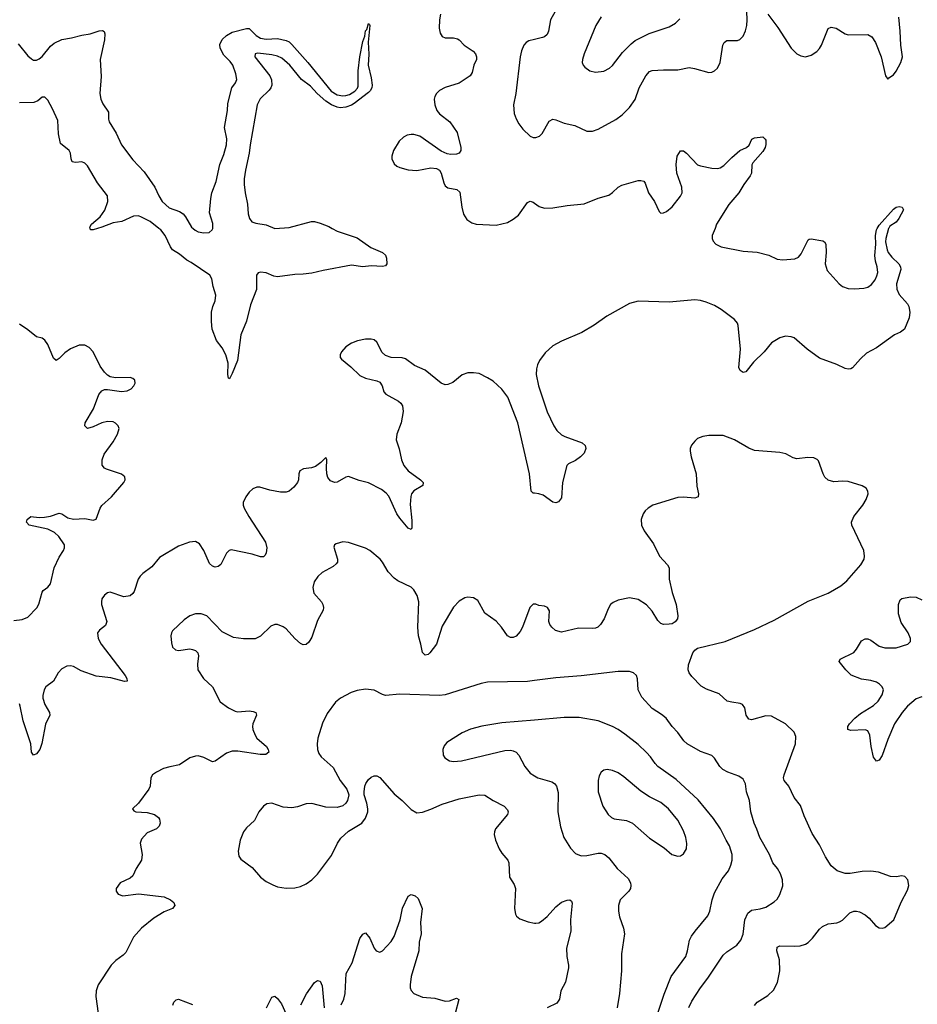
# Model space of a CAD drawing. Header units: inches. Extents: x 1308439 to 1441336, y 959892 to 1036309.
# Tile 148 of 167: x 1416372 to 1422698, y 994534 to 1001471. Entities that reach past the tile are written whole.
import ezdxf

# ---------------------------------------------------------------- set-up
doc = ezdxf.new("R2010")
doc.units = ezdxf.units.IN
doc.header["$MEASUREMENT"] = 0
for name, color, linetype in [('B4010', 7, 'Continuous'), ('B4020', 7, 'Continuous'), ('B4919', 7, 'Continuous'), ('B4929', 7, 'Continuous')]:
    doc.layers.add(name, color=color, linetype=linetype)

msp = doc.modelspace()

# ---------------------------------------------------------------- linework, layer by layer
at = {"layer": 'B4010', "color": 6}
for points, elevation in [([(1419337.6, 1001510), (1419330.1, 1001470.1), (1419328.6, 1001410), (1419335.6, 1001375.6), (1419350, 1001353.4), (1419370, 1001344), (1419430, 1001343.1), (1419456.7, 1001336.7), (1419470, 1001327.7), (1419503.5, 1001290), (1419568.7, 1001248.7), (1419583.6, 1001230), (1419591.2, 1001210), (1419590.5, 1001190), (1419573.8, 1001150), (1419561.1, 1001098.9), (1419545.8, 1001074.2), (1419470, 1001022.5), (1419370, 1000992), (1419330, 1000971.8), (1419308.8, 1000950), (1419297.6, 1000930), (1419293.4, 1000910), (1419296.9, 1000870), (1419311.7, 1000830), (1419330, 1000808.1), (1419402.7, 1000750), (1419454.9, 1000674.9), (1419482.2, 1000570), (1419480.7, 1000550), (1419468.7, 1000531.3), (1419450, 1000522.4), (1419410, 1000520.2), (1419384.6, 1000524.6), (1419343.4, 1000543.4), (1419191.4, 1000650), (1419150, 1000662.8), (1419130, 1000662.7), (1419103.1, 1000656.9), (1419076.2, 1000643.8), (1419045.7, 1000614.3), (1419006.4, 1000550), (1418994.2, 1000510), (1418994.3, 1000490), (1419010, 1000455.6), (1419030, 1000438.6), (1419050, 1000428.5), (1419110, 1000413.2), (1419170, 1000409.3), (1419270, 1000426.6), (1419310, 1000422.9), (1419330, 1000411.6), (1419343.3, 1000390), (1419360.7, 1000320.7), (1419370, 1000301.2), (1419390, 1000287.2), (1419454, 1000274), (1419474.6, 1000254.6), (1419487.7, 1000150), (1419500.7, 1000100.7), (1419522.8, 1000062.8), (1419558.6, 1000038.6), (1419590, 1000029.5), (1419730, 1000022.5), (1419810, 1000042.7), (1419850, 1000065.4), (1419886.5, 1000093.5), (1419950, 1000183.5), (1419970, 1000192.7), (1419990, 1000186), (1420000, 1000178.7)], 2700), ([(1416361.6, 1001301.6), (1416430, 1001215.6), (1416454.1, 1001194.1), (1416470, 1001185.8), (1416490, 1001185.4), (1416510, 1001194.5), (1416530, 1001211.1), (1416590, 1001285.1), (1416615.8, 1001304.1), (1416668.1, 1001331.9), (1416737.7, 1001342.3), (1416810, 1001361.6), (1416868.4, 1001371.6), (1416932.6, 1001392.6), (1416954.4, 1001394.4), (1416966.4, 1001386.4), (1416971.4, 1001370), (1416969.1, 1001329.1), (1416939.3, 1001190), (1416946.8, 1001070), (1416937.2, 1000950), (1416944.6, 1000910), (1416957.7, 1000877.7), (1416998.2, 1000818.2), (1416997.7, 1000770), (1417002.5, 1000750), (1417051.1, 1000671.1), (1417090, 1000588.5), (1417170, 1000482.5), (1417250, 1000397.9), (1417325.1, 1000290), (1417352.1, 1000230), (1417375.8, 1000190), (1417424.5, 1000144.5), (1417498.8, 1000118.8), (1417522.9, 1000102.9), (1417541.5, 1000081.5), (1417583.4, 1000010), (1417594.2, 1000000)], 2600), ([(1417732.4, 1000000), (1417734.2, 1000005.8), (1417733.7, 1000033.7), (1417710.6, 1000110), (1417718.1, 1000210), (1417726.9, 1000250), (1417757.1, 1000330), (1417781.4, 1000450), (1417810, 1000520.6), (1417830.6, 1000590), (1417832, 1000632), (1417814.9, 1000710), (1417835.4, 1000830), (1417838.8, 1000881.2), (1417867.2, 1000990), (1417893.5, 1001026.5), (1417901.1, 1001050), (1417895, 1001090), (1417873.8, 1001150), (1417855.5, 1001175.5), (1417810, 1001220.7), (1417785.3, 1001270), (1417783.5, 1001296.5), (1417799.8, 1001330), (1417830, 1001359.5), (1417870, 1001383.2), (1417970, 1001408.9), (1417990, 1001408.1), (1418039.7, 1001359.7), (1418070, 1001340.1), (1418110, 1001333.7), (1418190, 1001338.1), (1418250, 1001324.3), (1418270, 1001314.3), (1418290, 1001295.6), (1418403.3, 1001170), (1418567.6, 1000967.6), (1418610, 1000941.4), (1418650, 1000934.6), (1418670, 1000936.3), (1418696.1, 1000943.9), (1418733.4, 1000966.6), (1418751.7, 1000988.3), (1418757.3, 1001002.7), (1418758.5, 1001110), (1418769.9, 1001210), (1418790, 1001316.4), (1418804.5, 1001355.5), (1418810, 1001392.7), (1418818.4, 1001401.6), (1418830, 1001444.4), (1418837.8, 1001437.8), (1418838.5, 1001430), (1418828.2, 1001311.8), (1418831.5, 1001228.5), (1418828.7, 1001150), (1418850, 1001060.7), (1418855.7, 1001010), (1418853.2, 1000990), (1418842.6, 1000970), (1418830, 1000958.5), (1418730, 1000880.1), (1418710, 1000867.7), (1418670, 1000854.2), (1418630, 1000850.3), (1418610, 1000855.2), (1418570, 1000870.7), (1418530, 1000895.7), (1418469.1, 1000950), (1418421.6, 1001001.6), (1418357.2, 1001050), (1418276.8, 1001150), (1418219.8, 1001199.8), (1418190, 1001213.5), (1418150, 1001223.7), (1418050, 1001235.2), (1418030.6, 1001230), (1418030.3, 1001210), (1418135.8, 1001075.8), (1418147.2, 1001047.2), (1418149.5, 1001010), (1418142, 1000990), (1418130, 1000974.8), (1418066.2, 1000913.8), (1418045.4, 1000870), (1417995.7, 1000590), (1417988.9, 1000530), (1417962.4, 1000410), (1417953.8, 1000350), (1417954.8, 1000310), (1417960.4, 1000250), (1417977.1, 1000170), (1417982.2, 1000102.2), (1417992, 1000070), (1418007.1, 1000047.1), (1418036.7, 1000036.7), (1418110, 1000025.3), (1418170, 1000000), (1418270, 1000007.4), (1418429.5, 1000049.5), (1418450, 1000048.9), (1418490, 1000038.1), (1418550, 1000013.5), (1418574.5, 1000000)], 2600), ([(1420000, 1001330.8), (1419959.2, 1001320.8), (1419941.9, 1001310), (1419924.6, 1001290), (1419907.8, 1001252.2), (1419898.5, 1001210), (1419868.8, 1000951.2), (1419852.8, 1000870), (1419857.9, 1000810), (1419871.4, 1000771.4), (1419890, 1000736.5), (1419918.8, 1000698.8), (1419970.4, 1000650.4), (1419990, 1000640.9), (1420000, 1000640.3)], 2800), ([(1416869.1, 1000000), (1416867.1, 1000010), (1416879, 1000030), (1416939.1, 1000080.9), (1416972.4, 1000127.6), (1416992.7, 1000190), (1416991.7, 1000230), (1416920.3, 1000320.3), (1416850, 1000442.2), (1416830, 1000460.9), (1416810, 1000469.4), (1416764.5, 1000464.5), (1416742.6, 1000470), (1416734.2, 1000490), (1416731, 1000530), (1416720.4, 1000550), (1416659.2, 1000599.2), (1416646.4, 1000666.4), (1416640.5, 1000760.5), (1416603.1, 1000843.1), (1416570, 1000903.4), (1416550, 1000924.1), (1416530, 1000924.1), (1416500.6, 1000899.4), (1416472.1, 1000887.9), (1416370, 1000884.2)], 2600), ([(1417353.6, 1000000), (1417290.7, 1000050), (1417230, 1000080.3), (1417210, 1000087.8), (1417174.7, 1000085.3), (1417091.6, 1000048.4), (1417030, 1000039.9), (1416951.3, 1000008.7), (1416921, 1000000)], 2600)]:
    msp.add_lwpolyline(points, dxfattribs=dict(at, elevation=elevation))
at = {"layer": 'B4020', "color": 6}
for points, elevation in [([(1420000, 1000640.3), (1420010, 1000639.6), (1420034.9, 1000650), (1420054.4, 1000670), (1420104.4, 1000755.6), (1420130, 1000769.4), (1420150, 1000766.1), (1420210, 1000740.9), (1420285.6, 1000725.6), (1420370, 1000684.7), (1420410, 1000684.2), (1420450, 1000698.8), (1420573, 1000767), (1420618.5, 1000801.5), (1420670, 1000851.8), (1420710, 1000907.5), (1420739.1, 1000990), (1420783.8, 1001076.2), (1420810, 1001105.9), (1420830, 1001112.2), (1420910, 1001118.3), (1421010, 1001117.8), (1421090, 1001133.1), (1421127.8, 1001127.8), (1421230, 1001098.1), (1421250, 1001100.2), (1421269.9, 1001110.1), (1421290.3, 1001129.7), (1421309.9, 1001170.1), (1421328.6, 1001290), (1421337.3, 1001310), (1421356.8, 1001323.2), (1421430, 1001323.3), (1421448.6, 1001331.4), (1421470, 1001355), (1421487.4, 1001392.6), (1421496.8, 1001430), (1421498.9, 1001470), (1421492.1, 1001650)], 2800), ([(1420212.2, 1001647.8), (1420112.3, 1001470), (1420099.7, 1001390), (1420090, 1001367), (1420070.4, 1001350), (1420055.5, 1001344.5), (1420000, 1001330.8)], 2800), ([(1420470.1, 1001490), (1420432.6, 1001430), (1420350.9, 1001230), (1420337.8, 1001190), (1420336.3, 1001170), (1420343.5, 1001150), (1420355.4, 1001135.4), (1420391.3, 1001111.3), (1420430, 1001101.9), (1420490, 1001109.1), (1420530, 1001129.6), (1420550, 1001147.5), (1420621.3, 1001238.7), (1420680.4, 1001299.6), (1420710, 1001323), (1420807.4, 1001372.6), (1420950, 1001420.8), (1420993.5, 1001446.5), (1421024, 1001476)], 2900), ([(1421645.7, 1001510), (1421715.4, 1001415.4), (1421810, 1001270.2), (1421850, 1001230.1), (1421876.4, 1001216.4), (1421910, 1001210.1), (1421950, 1001221.5), (1421990, 1001247.1), (1422010, 1001268.4), (1422022.5, 1001290), (1422070, 1001407.5), (1422090, 1001418.8), (1422125.6, 1001410), (1422190, 1001371.8), (1422210, 1001364.4), (1422350, 1001366), (1422378.2, 1001350), (1422404.7, 1001310), (1422444, 1001210), (1422474.8, 1001074.8), (1422490, 1001052), (1422498, 1001062), (1422530, 1001083), (1422550, 1001108), (1422582.6, 1001170), (1422595, 1001210), (1422581.6, 1001290), (1422578.5, 1001390), (1422568.2, 1001488.2)], 2800), ([(1420000, 1000178.7), (1420034, 1000154), (1420070, 1000142.9), (1420130, 1000145.1), (1420230, 1000160.8), (1420350, 1000172.4), (1420450, 1000213.6), (1420524.6, 1000235.4), (1420550, 1000252.2), (1420590.7, 1000290), (1420615.3, 1000304.7), (1420730, 1000336.8), (1420750, 1000338.5), (1420770, 1000332.2), (1420779.6, 1000319.7), (1420803.2, 1000250), (1420845.4, 1000190), (1420879.3, 1000119.3), (1420890, 1000108.5), (1420910, 1000108.8), (1420930, 1000118.3), (1420970, 1000152.3), (1421030, 1000226.5), (1421039.9, 1000250), (1421039.4, 1000290), (1421003.5, 1000390), (1420997.7, 1000450), (1421005.1, 1000510), (1421030, 1000546.9), (1421050, 1000546.2), (1421072.6, 1000530), (1421150, 1000448.4), (1421170, 1000440.2), (1421250, 1000423.5), (1421290, 1000421.7), (1421310, 1000428.1), (1421335.6, 1000444.4), (1421390, 1000499.8), (1421448.2, 1000550), (1421494.3, 1000570), (1421514.3, 1000585.7), (1421531.8, 1000630), (1421550, 1000637.8), (1421610, 1000644.9), (1421626.4, 1000630), (1421630, 1000621), (1421631.6, 1000591.6), (1421626.9, 1000570), (1421610, 1000541.7), (1421538.8, 1000461.2), (1421532.3, 1000447.7), (1421528.9, 1000390), (1421520.1, 1000370), (1421475.5, 1000310), (1421440.8, 1000250), (1421370, 1000169.3), (1421284, 1000030), (1421272.6, 1000000)], 2700), ([(1422416.2, 1000000), (1422430, 1000023.8), (1422530, 1000134.6), (1422550, 1000148.7), (1422570, 1000154.9), (1422590.8, 1000150), (1422600.4, 1000130), (1422568, 1000070), (1422550, 1000045.2), (1422504.9, 1000015.1), (1422497.1, 1000002.9), (1422496.3, 1000000)], 2700)]:
    msp.add_lwpolyline(points, dxfattribs=dict(at, elevation=elevation))
at = {"layer": 'B4919', "color": 6}
for points, elevation in [([(1416921, 1000000), (1416890, 999991.2), (1416870.9, 999990.9), (1416869.1, 1000000)], 2600), ([(1418574.5, 1000000), (1418610, 999980.4), (1418750, 999934.2), (1418846.6, 999866.6), (1418930, 999830.1), (1418950, 999811), (1418957.7, 999790), (1418958.6, 999750), (1418950, 999737.7), (1418930, 999732.2), (1418850, 999736.8), (1418790, 999729), (1418710, 999740.3), (1418510, 999704.5), (1418430, 999685.4), (1418370, 999677.2), (1418310, 999675.6), (1418190, 999658.9), (1418163.1, 999663.1), (1418110, 999687.1), (1418068.4, 999691.6), (1418052.6, 999687.4), (1418040.2, 999670), (1418041.2, 999570), (1417998.6, 999461.4), (1417970, 999346.6), (1417930.2, 999249.8), (1417905.9, 999070), (1417870, 998978.7), (1417850, 998941.6), (1417844.2, 998944.2), (1417839.8, 998970), (1417840.2, 999050), (1417823.8, 999110), (1417798.7, 999158.7), (1417757.8, 999210), (1417729.5, 999290), (1417723.9, 999343.9), (1417724.1, 999410), (1417733.9, 999450), (1417750.3, 999490), (1417754.9, 999530), (1417734.7, 999590), (1417725.7, 999645.7), (1417710.8, 999670), (1417580.4, 999760.3), (1417550, 999775.3), (1417497.6, 999817.6), (1417450, 999848.5), (1417435.1, 999870), (1417397, 999950), (1417366.2, 999990), (1417353.6, 1000000)], 2600), ([(1417594.2, 1000000), (1417607.6, 999987.6), (1417630, 999977), (1417670, 999967.9), (1417708.2, 999971.8), (1417729.3, 999990), (1417732.4, 1000000)], 2600), ([(1416330, 997237.9), (1416390, 997244.9), (1416430, 997260.6), (1416492.2, 997327.8), (1416506.1, 997353.9), (1416530, 997437.7), (1416538.3, 997450), (1416570, 997472.7), (1416590, 997496.1), (1416615.8, 997610), (1416650, 997683.1), (1416681.2, 997730), (1416688.3, 997750), (1416686.5, 997770), (1416647.8, 997830), (1416617.3, 997857.3), (1416570, 997880.4), (1416438.3, 997910), (1416418.9, 997930), (1416423.4, 997950), (1416450, 997969.4), (1416510, 997963.4), (1416545.6, 997965.6), (1416590, 997972.2), (1416650, 997993.5), (1416670, 997988.6), (1416710, 997962), (1416750, 997951), (1416830, 997957.5), (1416890, 997943.7), (1416910, 997951.4), (1416938.7, 998030), (1416950, 998047.2), (1417018, 998110), (1417106, 998210), (1417115.6, 998230), (1417112.2, 998250), (1417089.9, 998269.9), (1416984, 998304), (1416970, 998310.6), (1416952.7, 998332.7), (1416952.4, 998370), (1416966.4, 998410), (1417030, 998495.8), (1417062.3, 998550), (1417073.1, 998590), (1417065.9, 998610), (1417047.6, 998627.6), (1417030, 998636.6), (1416990, 998639.2), (1416950, 998630.6), (1416890, 998603.3), (1416850, 998591.2), (1416830, 998609.8), (1416832.3, 998630), (1416892.1, 998730), (1416929.1, 998830.9), (1416950, 998855.9), (1416970, 998864.7), (1416990, 998866.4), (1417090, 998850.2), (1417130, 998856.9), (1417156.9, 998870), (1417176.4, 998890), (1417184.7, 998910), (1417182.9, 998930), (1417170, 998942.9), (1417149.7, 998949.7), (1417047.3, 998947.3), (1417010, 998955.3), (1416990, 998966.9), (1416970, 998986.6), (1416939.8, 999030), (1416889.8, 999130), (1416861.1, 999161.1), (1416830, 999176.8), (1416790, 999176.5), (1416730, 999152.2), (1416690, 999123.8), (1416650, 999083.7), (1416630, 999070.7), (1416610, 999085.1), (1416570, 999181.8), (1416550, 999212.3), (1416530, 999225.8), (1416490, 999236), (1416430, 999285.9), (1416370, 999326.4)], 2700), ([(1420000, 998134.6), (1419990, 998135.8), (1419975.8, 998150), (1419965, 998270), (1419882.5, 998630), (1419812.2, 998812.2), (1419770, 998867.5), (1419710, 998923.5), (1419670, 998948.6), (1419610, 998976.9), (1419570, 998983.2), (1419530, 998982.4), (1419490, 998968.7), (1419424.3, 998915.7), (1419390, 998900.7), (1419370, 998898.4), (1419343.2, 998910), (1419230, 999002.5), (1419155.2, 999035.2), (1419090, 999081.5), (1419067.8, 999087.8), (1418990, 999090.5), (1418950, 999103.9), (1418926.7, 999126.7), (1418890, 999198.9), (1418870, 999215.4), (1418850, 999220.9), (1418810, 999219.9), (1418751.9, 999208.1), (1418710, 999192.3), (1418670, 999165.1), (1418639.1, 999130), (1418630.2, 999110), (1418631.5, 999090), (1418639.4, 999079.4), (1418705.6, 999025.6), (1418770, 998964.7), (1418810, 998946.3), (1418890, 998926.6), (1418910, 998916), (1418926.7, 998890), (1418939, 998850), (1418951.7, 998831.7), (1419042.8, 998782.8), (1419057.3, 998770), (1419069.5, 998750), (1419073.7, 998710), (1419059.8, 998630), (1419030.8, 998550), (1419024.8, 998510), (1419047.4, 998447.4), (1419061.8, 998370), (1419079.7, 998330), (1419110, 998292.4), (1419195.9, 998230), (1419214.8, 998210), (1419213.7, 998190), (1419149.5, 998150.5), (1419133.1, 998130), (1419127.5, 998112.5), (1419124.3, 998055.7), (1419136.7, 997943.3), (1419135.5, 997890), (1419130, 997879.7), (1419110, 997889.2), (1419050, 997959.4), (1419029.8, 997989.8), (1418973.8, 998113.8), (1418955.8, 998135.8), (1418920.9, 998160.9), (1418830, 998208.3), (1418764.1, 998224.1), (1418690, 998251.6), (1418670, 998248.5), (1418610, 998213.1), (1418590, 998211), (1418561.8, 998221.8), (1418544.3, 998244.3), (1418537.6, 998270), (1418534, 998310), (1418536.3, 998370), (1418530, 998385.2), (1418494.9, 998350), (1418457.5, 998322.5), (1418427.5, 998312.5), (1418373.3, 998306.7), (1418347.1, 998292.9), (1418338.8, 998270), (1418336.8, 998230), (1418330.9, 998210), (1418303.6, 998176.4), (1418270, 998149.3), (1418250, 998142.2), (1418210, 998141.7), (1418135, 998155), (1418063.2, 998176.8), (1418043.8, 998176.2), (1418015.3, 998164.7), (1417990, 998142.3), (1417965.8, 998110), (1417947.5, 998070), (1417946.9, 998050), (1417952.9, 998030), (1417985.9, 997970), (1418103.9, 997790), (1418114, 997750), (1418110, 997715.1), (1418101.7, 997698.3), (1418090, 997686.9), (1418070, 997686.3), (1418010, 997705.9), (1417863.2, 997736.8), (1417848, 997732), (1417830, 997713.2), (1417790, 997633.2), (1417770, 997617.8), (1417750, 997613.4), (1417730, 997619.6), (1417710, 997639.3), (1417670, 997731.1), (1417638.2, 997778.2), (1417610, 997793.5), (1417568.4, 997790), (1417490, 997761.9), (1417357.2, 997682.8), (1417304.3, 997615.7), (1417239.4, 997570), (1417219.8, 997550), (1417207.6, 997530), (1417178.9, 997441.1), (1417170, 997427), (1417150, 997411.7), (1417105.2, 997405.2), (1417010, 997438.1), (1416990, 997432.9), (1416970, 997417.1), (1416951, 997390), (1416947.3, 997370), (1416949.5, 997350), (1416986.1, 997230), (1416976.7, 997203.2), (1416933.4, 997170), (1416920.2, 997150), (1416924.5, 997110), (1416947, 997070), (1417115.8, 996850), (1417127.3, 996830), (1417130.2, 996810), (1417110, 996808.1), (1417014.9, 996834.9), (1416910, 996845.2), (1416804.4, 996884.4), (1416750, 996913.8), (1416730, 996918.4), (1416704.2, 996915.7), (1416670, 996896.8), (1416643.9, 996870), (1416609.3, 996810), (1416556.8, 996770), (1416544.7, 996750), (1416535.3, 996710), (1416536, 996690), (1416550, 996645), (1416580.9, 996590), (1416583.2, 996570), (1416553.1, 996506.9), (1416527.5, 996372.5), (1416512.7, 996330), (1416490, 996299.7), (1416470, 996289.4), (1416455.8, 996310), (1416449.4, 996370), (1416396.8, 996530), (1416375.5, 996635.5), (1416370, 996651.2)], 2700), ([(1420000, 997353.1), (1419990, 997352.9), (1419968.1, 997330), (1419915.9, 997190), (1419900.3, 997159.7), (1419870, 997127.5), (1419850, 997119), (1419830, 997118.7), (1419810, 997130.4), (1419768.8, 997190), (1419730, 997233.9), (1419650.6, 997290.6), (1419599.8, 997379.8), (1419570, 997398.6), (1419530, 997402.3), (1419510, 997396.5), (1419470, 997373.9), (1419428.9, 997331.1), (1419350, 997196.8), (1419309.8, 997070.2), (1419262.1, 997010), (1419250, 996999.1), (1419230, 996994.2), (1419210, 997012.8), (1419199.7, 997070), (1419182, 997130), (1419177.4, 997190), (1419184, 997370), (1419173.1, 997413.1), (1419150, 997453), (1419130, 997472.5), (1419037.7, 997517.7), (1419010, 997536.2), (1418970, 997580.9), (1418930, 997649.2), (1418912.9, 997670), (1418840.7, 997730), (1418810, 997746.5), (1418690, 997786.3), (1418650, 997791.5), (1418602, 997778), (1418590.4, 997770), (1418585.5, 997754.5), (1418612.9, 997670), (1418610.9, 997650), (1418602.7, 997637.3), (1418581.1, 997618.9), (1418503.8, 997576.2), (1418472.1, 997547.9), (1418446.4, 997510), (1418437.9, 997470), (1418445.1, 997430), (1418498.9, 997370), (1418509.5, 997350), (1418513.3, 997330), (1418510.8, 997310), (1418470, 997236.8), (1418430, 997119.5), (1418410, 997085.4), (1418390, 997067.9), (1418370, 997066.2), (1418350, 997076.6), (1418310, 997110.3), (1418250, 997178.4), (1418230, 997193.5), (1418190, 997209.9), (1418169.5, 997210.5), (1418141.7, 997198.3), (1418070, 997128.6), (1418031.2, 997108.8), (1417950, 997108), (1417878.9, 997118.9), (1417798.5, 997158.5), (1417691.3, 997270), (1417650, 997285.8), (1417610, 997284.3), (1417570, 997269.9), (1417530, 997241.6), (1417450, 997165), (1417440.7, 997150), (1417437.2, 997130), (1417440.9, 997081), (1417449.6, 997049.5), (1417470, 997031.4), (1417490, 997026.9), (1417570, 997037.3), (1417590, 997034.3), (1417610, 997025.4), (1417628, 997010), (1417631.8, 996990), (1417624.1, 996930), (1417628.4, 996890), (1417667.6, 996830), (1417730.1, 996770), (1417785.5, 996665.5), (1417843.2, 996623.2), (1417890, 996598.3), (1417910, 996595.5), (1417990, 996602.1), (1418017.9, 996597.9), (1418036.5, 996590), (1418040.4, 996570), (1418015.9, 996510), (1418012.1, 996490), (1418014.5, 996470), (1418030.8, 996430), (1418044, 996410), (1418110.6, 996350), (1418122.2, 996330), (1418127.2, 996310), (1418106, 996294), (1418067.3, 996292.7), (1417910, 996316.2), (1417870, 996317.9), (1417830, 996303.7), (1417750, 996245.7), (1417730, 996241.2), (1417670, 996272.8), (1417630, 996283.4), (1417610, 996283), (1417570, 996269.9), (1417499.3, 996220.7), (1417430, 996207.8), (1417385.5, 996194.5), (1417335.3, 996170), (1417307.9, 996150), (1417296.5, 996130), (1417291, 996070), (1417282.2, 996050), (1417210, 995952.1), (1417168, 995910), (1417176.7, 995896.7), (1417190.3, 995890.3), (1417270, 995884.2), (1417322.3, 995870), (1417349.2, 995850), (1417357.7, 995837.7), (1417362.7, 995810), (1417354.4, 995790), (1417335.2, 995770), (1417270, 995741.1), (1417230, 995698.5), (1417220.1, 995670), (1417234.8, 995590), (1417230.1, 995549.9), (1417193.8, 995490), (1417170, 995439.1), (1417150, 995421.6), (1417080.3, 995390), (1417052, 995350), (1417052.4, 995330), (1417065.5, 995310), (1417098.4, 995298.4), (1417210, 995311.6), (1417390, 995290.1), (1417435.7, 995270), (1417457.6, 995250), (1417466.1, 995230), (1417447.9, 995210), (1417390, 995184.8), (1417318.2, 995141.8), (1417230.6, 995069.4), (1417174.2, 995005.8), (1417120.3, 994899.7), (1417100.7, 994879.3), (1417050, 994843.2), (1417017.3, 994810), (1416925.2, 994670), (1416911.3, 994630), (1416908.6, 994590), (1416924.1, 994470)], 2800), ([(1420000, 996815.4), (1419950, 996809.2), (1419670, 996803.1), (1419625, 996795), (1419370, 996715.2), (1419330, 996708.7), (1419050, 996718.4), (1418950.3, 996710.3), (1418930, 996716.2), (1418870, 996748.1), (1418810, 996753.8), (1418750, 996744.5), (1418708.3, 996731.7), (1418633, 996690), (1418598.5, 996661.5), (1418538.1, 996581.9), (1418506.2, 996513.8), (1418473.5, 996410), (1418467.7, 996370), (1418469.7, 996330), (1418480.8, 996300.8), (1418497.6, 996277.6), (1418581.9, 996201.9), (1418629.8, 996109.8), (1418678, 996050), (1418690.9, 996010), (1418681.1, 995970), (1418669.6, 995950.4), (1418650, 995932.8), (1418610, 995919.9), (1418530, 995923.4), (1418430, 995948.5), (1418390, 995947), (1418330, 995925.8), (1418290, 995917.1), (1418230, 995922.2), (1418150, 995951.1), (1418114.2, 995945.8), (1418089.6, 995930.4), (1418056.8, 995890), (1418027, 995830), (1417970, 995777.3), (1417948.8, 995750), (1417924.8, 995690), (1417912.6, 995612.6), (1417917.1, 995577.1), (1417930, 995557), (1418010, 995497.6), (1418069.1, 995429.1), (1418110, 995399.7), (1418155.4, 995375.4), (1418190, 995362.3), (1418250, 995352.7), (1418310, 995355.3), (1418350, 995364.3), (1418390, 995383.7), (1418430, 995410.7), (1418470, 995450.1), (1418570, 995582.5), (1418611.4, 995670), (1418635.5, 995704.5), (1418690, 995754.6), (1418784.4, 995810), (1418810, 995845), (1418824.8, 995890), (1418825.6, 995910), (1418818.9, 995950), (1418800.7, 996010), (1418798.7, 996030), (1418804, 996070), (1418811.4, 996090), (1418830, 996116.9), (1418850, 996133.3), (1418870, 996142.6), (1418890, 996144.2), (1418910, 996132.3), (1419010, 996015.6), (1419066.8, 995970), (1419130, 995906.6), (1419170, 995883), (1419210, 995886.7), (1419270, 995908.3), (1419350, 995944.9), (1419470, 995981.2), (1419610.1, 996010.1), (1419650, 996007.7), (1419709.2, 995969.1), (1419787.5, 995930), (1419810, 995903.1), (1419814.5, 995890), (1419809.1, 995870), (1419726.4, 995770), (1419717.8, 995750), (1419716.1, 995730), (1419725.3, 995690), (1419751.2, 995630), (1419770, 995598.5), (1419812.1, 995550), (1419820.1, 995530), (1419823.8, 995430), (1419857.2, 995377.2), (1419866.9, 995350), (1419859.8, 995210), (1419865.8, 995170), (1419874.2, 995154.2), (1419896.3, 995136.3), (1419954.7, 995114.7), (1420000, 995106.6)], 2900), ([(1420000, 996536.5), (1419770, 996517.4), (1419630, 996494.5), (1419550, 996471.9), (1419490, 996447.3), (1419382.2, 996377.8), (1419364, 996356), (1419353.8, 996330), (1419356.2, 996290), (1419369.2, 996270), (1419402, 996250), (1419430, 996244.1), (1419485.6, 996250), (1419790, 996321.5), (1419830, 996324), (1419850, 996320.1), (1419870, 996309.6), (1419890, 996290), (1419931.3, 996210), (1419970, 996163), (1420000, 996144.4)], 3000), ([(1418636.8, 994530), (1418656.2, 994570), (1418665.4, 994610), (1418674, 994750), (1418714.4, 994825.6), (1418770, 994997.5), (1418790, 995028.4), (1418810, 995036.5), (1418839.9, 995000.1), (1418870, 994929.1), (1418883.8, 994910), (1418910, 994901.2), (1418930, 994909.6), (1418990, 994977.5), (1419010, 995012.3), (1419053.2, 995130), (1419070, 995211.1), (1419110, 995295.2), (1419130, 995306.4), (1419158.1, 995298.1), (1419179.8, 995279.8), (1419208.2, 995208.2), (1419197.8, 995110), (1419200.8, 995030), (1419187.5, 994972.5), (1419183.9, 994910), (1419130.4, 994730), (1419122.8, 994670), (1419123.7, 994650), (1419130.7, 994630.7), (1419150.7, 994610), (1419210, 994585.2), (1419296.7, 994576.7), (1419370, 994556.6), (1419401, 994559), (1419450, 994576.4), (1419467.2, 994567.2), (1419441.2, 994470)], 2800), ([(1418353.4, 994530), (1418393, 994607), (1418450, 994687.2), (1418470, 994702), (1418490, 994696.5), (1418504.2, 994664.2), (1418518, 994510)], 2800), ([(1418111.1, 994510), (1418150, 994584.7), (1418170, 994591.9), (1418190, 994573.8), (1418216.7, 994536.7), (1418250, 994465.3)], 2800), ([(1417452.1, 994527.9), (1417459, 994550), (1417473.7, 994566.3), (1417490, 994570.1), (1417590, 994533)], 2800)]:
    msp.add_lwpolyline(points, dxfattribs=dict(at, elevation=elevation))
at = {"layer": 'B4929', "color": 6}
for points, elevation in [([(1422496.3, 1000000), (1422475.8, 999930), (1422474, 999906), (1422484.8, 999850), (1422493.2, 999830), (1422517.7, 999797.7), (1422568.4, 999750), (1422580.2, 999730), (1422581.4, 999710), (1422552.8, 999610), (1422553.2, 999573.2), (1422570, 999535.5), (1422629.1, 999470), (1422639.2, 999450), (1422646.7, 999410), (1422640.8, 999370), (1422608.5, 999290), (1422580.5, 999270), (1422537.1, 999250), (1422410, 999157.7), (1422339.2, 999120.8), (1422297.5, 999082.5), (1422242.4, 999017.6), (1422230, 999009.8), (1422212.1, 999008), (1422190, 999013.6), (1422130, 999041.8), (1422010, 999087.2), (1421923.1, 999150), (1421830, 999228.8), (1421810, 999237.4), (1421770, 999242), (1421730, 999229.8), (1421670, 999193.3), (1421618, 999130), (1421542.7, 999057.3), (1421490, 998988.9), (1421470, 998984.8), (1421450, 998998.3), (1421441.3, 999021.3), (1421453, 999150), (1421436.5, 999316.5), (1421430, 999332.5), (1421410, 999357.7), (1421316.5, 999430), (1421270, 999456.1), (1421210, 999479.7), (1421170, 999492), (1421130, 999497.3), (1420950, 999480.4), (1420730, 999488), (1420670, 999471.9), (1420510, 999383.1), (1420421.4, 999318.6), (1420333.2, 999266.8), (1420190, 999206.2), (1420130, 999172.1), (1420076.4, 999123.6), (1420036.3, 999070), (1420021.1, 999038.9), (1420014, 999010), (1420012.1, 998970), (1420029.5, 998890), (1420090, 998707.1), (1420135.5, 998610), (1420157.5, 998577.5), (1420190, 998546.6), (1420213.1, 998533.1), (1420335.3, 998490), (1420356.5, 998470), (1420361.1, 998450), (1420350, 998417), (1420324.2, 998390), (1420290, 998365), (1420238.9, 998341.1), (1420229.1, 998330.9), (1420196.9, 998210), (1420190, 998102.7), (1420170, 998073.3), (1420150, 998066.9), (1420130, 998071.2), (1420060.3, 998120.3), (1420030, 998130.7), (1420000, 998134.6)], 2700), ([(1421272.6, 1000000), (1421253.5, 999950), (1421252.7, 999930), (1421259.3, 999910), (1421277.2, 999890), (1421316.9, 999870), (1421470, 999839.5), (1421570, 999833.3), (1421652.1, 999812.1), (1421710, 999783.3), (1421750, 999778.2), (1421834.1, 999785.9), (1421861.5, 999798.5), (1421879.7, 999820.3), (1421930, 999919.7), (1421936.5, 999923.5), (1421950, 999927.1), (1422032.3, 999912.3), (1422044.6, 999904.6), (1422052.8, 999890), (1422055, 999830), (1422049.5, 999750), (1422063.9, 999703.9), (1422147.3, 999610), (1422170, 999591.6), (1422210, 999577.1), (1422255.3, 999575.3), (1422321, 999579), (1422350, 999585.2), (1422375.9, 999604.1), (1422401.5, 999638.5), (1422414.2, 999665.9), (1422419.3, 999690), (1422416.4, 999730), (1422404.8, 999770), (1422399.9, 999810), (1422405.6, 999890), (1422402.6, 999950), (1422410, 999989.2), (1422416.2, 1000000)], 2700), ([(1421550, 994524.9), (1421569.8, 994550), (1421644.2, 994595.8), (1421685.4, 994634.6), (1421712.2, 994687.8), (1421729.1, 994770), (1421727.1, 994847.1), (1421707.5, 994910), (1421710, 994935.9), (1421730, 994946.7), (1421830, 994942.5), (1421873.3, 994946.7), (1421910, 994956.6), (1421930, 994970.1), (1421959.5, 995000.5), (1422010, 995064.3), (1422030, 995082.7), (1422070, 995100.1), (1422130, 995107.2), (1422150, 995114.2), (1422170, 995127.5), (1422222.5, 995177.5), (1422250, 995190.1), (1422270, 995190.9), (1422290, 995185.4), (1422330, 995164.5), (1422359.6, 995139.7), (1422402.6, 995090), (1422430, 995072.4), (1422450, 995069.5), (1422470, 995075.9), (1422531.9, 995130), (1422585.4, 995254.6), (1422630, 995338.8), (1422638.7, 995370), (1422631.8, 995410), (1422610, 995435.1), (1422590, 995439.5), (1422548.7, 995431.3), (1422510, 995434), (1422424, 995464), (1422370, 995472.8), (1422310, 995470.7), (1422224.9, 995455.1), (1422190, 995456.1), (1422134.4, 995474.4), (1422090, 995508.9), (1422052.1, 995572.1), (1422010, 995657.2), (1421957.7, 995737.7), (1421901.2, 995861.2), (1421875.5, 995935.5), (1421830, 995990.5), (1421793.6, 996070), (1421760.3, 996110), (1421756, 996130), (1421759.3, 996150), (1421839.6, 996370), (1421841.8, 996421.8), (1421830.7, 996450.7), (1421769.6, 996509.6), (1421670, 996562.9), (1421630, 996567.1), (1421530, 996539), (1421510, 996542), (1421493.2, 996570), (1421483.1, 996623.1), (1421466.2, 996646.2), (1421450, 996654.1), (1421390, 996661.5), (1421358.7, 996670), (1421302.4, 996722.4), (1421213.5, 996753.5), (1421175.9, 996775.9), (1421110, 996843.9), (1421091.5, 996870), (1421083.9, 996890), (1421086.7, 996926.7), (1421116.9, 997010), (1421130.2, 997029.8), (1421150, 997043.8), (1421343.4, 997090), (1421550, 997175.1), (1421690, 997239.1), (1421930, 997374.2), (1422069.1, 997430.9), (1422158.9, 997481.1), (1422202.4, 997517.6), (1422300.1, 997630), (1422322.6, 997670), (1422326, 997690), (1422320.4, 997730), (1422237.1, 997910), (1422233.4, 997930), (1422249.9, 997970.1), (1422314.1, 998050), (1422338.8, 998090), (1422351.2, 998131.2), (1422349.7, 998150), (1422338.4, 998170), (1422310, 998186), (1422210, 998218.3), (1422170, 998220.2), (1422110, 998215.4), (1422070, 998225.6), (1422047.2, 998247.2), (1422034.5, 998270), (1422002.2, 998362.2), (1421993.2, 998373.2), (1421970, 998384), (1421925.9, 998385.9), (1421850, 998377.5), (1421823.6, 998383.6), (1421770.9, 998410.9), (1421730, 998422.1), (1421550, 998436.6), (1421511.1, 998451.1), (1421410, 998510.5), (1421330, 998540.6), (1421230, 998541.4), (1421186.3, 998533.7), (1421150, 998519.3), (1421130, 998502.2), (1421107, 998473), (1421098.4, 998450), (1421096.8, 998430), (1421103.5, 998390), (1421139.6, 998270), (1421143.9, 998183.9), (1421156.6, 998130), (1421154.2, 998110), (1421130, 998099.6), (1421050, 998105.8), (1421010, 998104.4), (1420834.9, 998050), (1420801.3, 998030), (1420779.7, 998010), (1420765, 997990), (1420750.9, 997950), (1420754.3, 997910), (1420772.3, 997870), (1420838.1, 997778.1), (1420881.7, 997690), (1420936.6, 997630), (1420948.4, 997610), (1420948.9, 997530), (1420970, 997434.9), (1420998.7, 997350), (1421011, 997270), (1421007.9, 997250), (1420992.6, 997227.4), (1420970, 997215.4), (1420950, 997210.9), (1420910, 997210.3), (1420890, 997217.6), (1420870, 997237.5), (1420830, 997304.6), (1420790, 997348.4), (1420730, 997386.1), (1420670, 997398.1), (1420590, 997380.2), (1420555.7, 997364.3), (1420536.9, 997350), (1420519.6, 997320.4), (1420491.1, 997250), (1420466.4, 997210), (1420447.7, 997190), (1420430, 997182.8), (1420410, 997181.4), (1420310, 997183), (1420190, 997155.7), (1420148.4, 997168.4), (1420123.2, 997190), (1420108.5, 997210), (1420101.9, 997230), (1420105.5, 997305.5), (1420091.1, 997330), (1420070, 997338), (1420030, 997342.9), (1420010, 997353.3), (1420000, 997353.1)], 2800), ([(1422730, 996700.8), (1422690, 996686.6), (1422630, 996635.4), (1422591.8, 996590), (1422538.4, 996510), (1422490, 996399.8), (1422450, 996285.7), (1422430, 996253.1), (1422410, 996246.7), (1422390, 996275.7), (1422373, 996350), (1422363.7, 996430), (1422350, 996461.4), (1422330, 996468.7), (1422230, 996462), (1422209.5, 996469.5), (1422208.7, 996490), (1422220.3, 996510), (1422257.9, 996550), (1422297.6, 996582.4), (1422390, 996638.3), (1422423.6, 996670), (1422450, 996714.7), (1422460.6, 996750), (1422451.6, 996771.6), (1422432.6, 996790), (1422410, 996803.4), (1422370, 996815.8), (1422304.2, 996824.2), (1422232.5, 996852.5), (1422195.4, 996890), (1422148.5, 996950), (1422154.5, 996965.5), (1422250, 997013.6), (1422270, 997036.3), (1422305.8, 997094.2), (1422330, 997108.8), (1422350, 997107.7), (1422370, 997098.5), (1422430, 997056.4), (1422470, 997044.2), (1422550, 997044.8), (1422631.5, 997070), (1422649.8, 997090), (1422649.7, 997110.3), (1422632.9, 997150), (1422584.6, 997224.6), (1422564.9, 997284.9), (1422565.3, 997350), (1422577.4, 997382.6), (1422590, 997392.8), (1422650, 997404.7), (1422690, 997402.1), (1422730, 997383.9)], 2700), ([(1421088.2, 994511.8), (1421110, 994555.8), (1421169.5, 994650), (1421222.5, 994717.5), (1421330, 994880.1), (1421355.7, 994904.3), (1421425.2, 994950), (1421454.5, 994985.5), (1421470.8, 995029.2), (1421483.2, 995130), (1421503.5, 995176.5), (1421530, 995196.3), (1421590, 995206.1), (1421630, 995219.4), (1421690, 995256.5), (1421710, 995275.5), (1421730, 995306.4), (1421749.5, 995369.5), (1421747.1, 995410), (1421733.3, 995453.3), (1421712.1, 995490), (1421679.8, 995530), (1421656.3, 995590), (1421588.8, 995708.8), (1421568, 995768), (1421547.5, 995810), (1421524.4, 995890), (1421515.5, 995970), (1421495.2, 996030), (1421487.3, 996087.3), (1421470, 996120.5), (1421440.9, 996140.9), (1421362.3, 996170), (1421328, 996188), (1421305.7, 996210), (1421270, 996267.4), (1421250, 996286.7), (1421170, 996315.4), (1421076.2, 996370), (1421052.2, 996390), (1421009.6, 996450), (1420970.7, 996490.7), (1420928.9, 996548.9), (1420896, 996576), (1420830, 996618), (1420756.9, 996696.9), (1420730.9, 996750), (1420727.3, 996827.3), (1420719.9, 996850), (1420698.5, 996870), (1420670, 996879), (1420590, 996878.1), (1420330, 996848), (1420150, 996834), (1420000, 996815.4)], 2900), ([(1420870, 994470.6), (1420914, 994606), (1420963.8, 994730), (1421067, 994870), (1421079.2, 994910), (1421093.5, 994986.5), (1421106.3, 995013.7), (1421131.5, 995050), (1421222.8, 995157.2), (1421236.5, 995190), (1421252.9, 995270), (1421270, 995320.4), (1421322.7, 995417.3), (1421366.5, 995473.5), (1421384.7, 995515.3), (1421393, 995550), (1421393, 995590), (1421374.6, 995650), (1421350, 995690), (1421312, 995770), (1421262.4, 995842.4), (1421154.9, 995974.9), (1420998.1, 996118.1), (1420870, 996210.2), (1420850.4, 996230), (1420818.4, 996278.4), (1420790, 996308.5), (1420730, 996363.5), (1420637.5, 996437.5), (1420590, 996470.3), (1420550, 996491.3), (1420450, 996530.6), (1420314.3, 996554.3), (1420210, 996554), (1420000, 996536.5)], 3000), ([(1420000, 996144.4), (1420023.2, 996130), (1420122.1, 996102.2), (1420140.6, 996090), (1420155.9, 996070), (1420166.5, 996026.5), (1420164.7, 995890), (1420183.7, 995783.8), (1420208, 995708), (1420253.1, 995633.1), (1420290, 995597.3), (1420330, 995580.5), (1420370, 995582), (1420450, 995599.1), (1420470, 995598.5), (1420497, 995590), (1420525, 995565), (1420584, 995490), (1420661.1, 995421.1), (1420677.7, 995390), (1420679.6, 995370), (1420676.1, 995350), (1420666, 995330), (1420605.2, 995270), (1420592.7, 995230), (1420592, 995190), (1420598.5, 995150), (1420626.4, 995070), (1420633.4, 995030), (1420613.2, 994890), (1420613.3, 994770), (1420599.3, 994610), (1420582.6, 994510)], 3000), ([(1420000, 995106.6), (1420010, 995104.8), (1420030, 995108.5), (1420050, 995119.3), (1420090, 995152.9), (1420150, 995219.5), (1420190, 995252.9), (1420230, 995268.3), (1420248.9, 995268.9), (1420259.9, 995259.9), (1420266.5, 995246.5), (1420253.7, 995130), (1420257.1, 995050), (1420225.3, 994930), (1420227.4, 994870), (1420240.7, 994810), (1420240.6, 994790), (1420218.3, 994690), (1420184.9, 994630), (1420177.6, 994570), (1420157.6, 994542.4), (1420090.4, 994509.6)], 2900)]:
    msp.add_lwpolyline(points, dxfattribs=dict(at, elevation=elevation))
at = {"layer": 'B4929', "color": 6, "elevation": 3100}
msp.add_lwpolyline([(1420512.3, 996187.7), (1420490, 996183.4), (1420471.1, 996170), (1420456.3, 996143.7), (1420448.3, 996111.7), (1420449.3, 996030), (1420481.1, 995930), (1420519.6, 995870), (1420543, 995850), (1420561.7, 995841.7), (1420648, 995828), (1420690, 995810.4), (1420810, 995704.5), (1420915.3, 995635.3), (1420968.4, 995590), (1421010, 995577.6), (1421030, 995579.2), (1421050, 995593.6), (1421070.5, 995630), (1421073.4, 995666.6), (1421065.8, 995710), (1421050, 995757.2), (1421010.1, 995830.1), (1420944.6, 995910), (1420890, 995955.1), (1420810, 995995.9), (1420750, 996035.1), (1420630, 996135.4), (1420590, 996163.5), (1420550, 996181.3)], close=True, dxfattribs=at)

doc.saveas('drawing.dxf')
